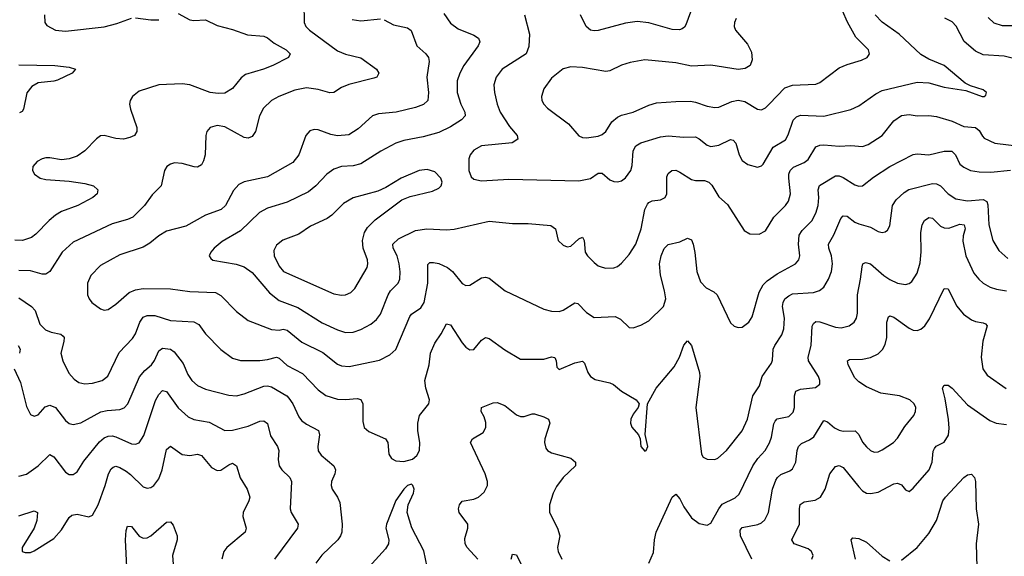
# Model space of a CAD drawing. Header units: inches. Extents: x 501419 to 657765, y 482282 to 547532.
# Tile 46 of 225: x 553475 to 558539, y 524285 to 527045. Entities that reach past the tile are written whole.
import ezdxf

# ---------------------------------------------------------------- set-up
doc = ezdxf.new("R2010")
doc.units = ezdxf.units.IN
doc.header["$MEASUREMENT"] = 0
doc.layers.add('A5552', color=7, linetype='Continuous')

msp = doc.modelspace()

# ---------------------------------------------------------------- linework, layer by layer
at = {"layer": 'A5552', "color": 6}
for points, elevation in [([(554936.9, 527130), (554937.7, 527030), (554947.2, 527010), (554965.5, 526990), (555110, 526883.8), (555150, 526867.9), (555230, 526849), (555310.1, 526790), (555321.8, 526770), (555311, 526750), (555296.8, 526743.2), (555167.9, 526712.1), (555130, 526696.2), (555090, 526670.9), (555070, 526669.1), (555010, 526686.3), (554950, 526695), (554890, 526682.8), (554807.7, 526650), (554770.8, 526629.2), (554729.5, 526590), (554707.9, 526550), (554688, 526470), (554670, 526443.9), (554650, 526435.5), (554630, 526438.9), (554530, 526494.4), (554490, 526500), (554455, 526490), (554438.3, 526470), (554432.3, 526450), (554429.6, 526350), (554421.1, 526318.9), (554410, 526298.8), (554390, 526287.2), (554372.6, 526287.4), (554310, 526305.7), (554271.4, 526308.6), (554250, 526302.1), (554232.5, 526290), (554220.4, 526270), (554203.4, 526190), (554156.5, 526143.5), (554116.2, 526090), (554056.3, 526030), (554030, 526016.7), (553950, 525994.3), (553750, 525900.9), (553692.8, 525850), (553630.2, 525749.8), (553610, 525736.1), (553590, 525736.5), (553530, 525753.9), (553470, 525754.7)], 2700), ([(556942.5, 527130), (556901.3, 527018.7), (556894.1, 527005.9), (556882.4, 526997.6), (556867.6, 526992.4), (556830, 526993.6), (556710, 527028), (556650, 527034.6), (556590, 527026.4), (556450, 526989.2), (556430, 526986.8), (556410, 526991.7), (556387.5, 527010), (556358.4, 527070)], 3000), ([(554290, 527076.6), (554350, 527044.1), (554370, 527041), (554430, 527043.9), (554490, 527015.6), (554570, 526994.8), (554646.8, 526966.8), (554730, 526960.6), (554750, 526951.3), (554783.4, 526923.4), (554846.1, 526890), (554865.9, 526870), (554857.8, 526850), (554776.5, 526810), (554728.4, 526790), (554636.7, 526763.3), (554614, 526746), (554570, 526690.5), (554530, 526667.6), (554495.4, 526664.6), (554455, 526670), (554350, 526709.3), (554310, 526714.8), (554190, 526709.3), (554090, 526676.9), (554054.7, 526650), (554043.2, 526630), (554039.4, 526610), (554044.2, 526584.2), (554077.3, 526490), (554077.6, 526470), (554065.3, 526450), (554041.9, 526438.1), (554009.4, 526430.6), (553970, 526433.7), (553910, 526448.9), (553890, 526446.8), (553870, 526432.8), (553809.6, 526370.4), (553770, 526342.1), (553730, 526329.5), (553690, 526323.6), (553630, 526334.6), (553610, 526334), (553590, 526329.9), (553564.7, 526315.3), (553543.4, 526290), (553540.4, 526270), (553551.4, 526250), (553581, 526230), (553610, 526222.7), (553730, 526214.1), (553810, 526202.6), (553855, 526190), (553876.8, 526170), (553873, 526150), (553850.6, 526130), (553774.6, 526090), (553690, 526058.3), (553659.6, 526040.4), (553627.1, 526012.9), (553558.4, 525941.6), (553535.4, 525924.6), (553490, 525909), (553450, 525910.5)], 2600), ([(553602.7, 527070), (553604.4, 527030), (553614.4, 527014.4), (553659.8, 526990), (553710, 526985.8), (553910, 527007.5), (553975.4, 527024.6), (554050, 527052)], 2600), ([(554070, 527054.7), (554150, 527043.3), (554190, 527044.7)], 2600), ([(555656.2, 527076.2), (555690, 527027.5), (555730, 526997.2), (555810, 526965), (555834.8, 526950), (555841.5, 526930), (555833.6, 526910), (555758.3, 526810), (555738.2, 526770), (555725.3, 526730), (555725.7, 526670), (555744.5, 526610), (555765, 526570), (555766.1, 526550), (555747.7, 526530), (555690, 526494.6), (555630, 526464.8), (555550, 526442.7), (555450, 526423.9), (555410, 526409.6), (555332.1, 526367.9), (555230, 526303), (555190, 526292.8), (555130, 526290), (555090, 526276.4), (555054.4, 526250), (554997.9, 526190), (554959.9, 526160.1), (554850, 526105.8), (554750, 526075.2), (554707.5, 526052.5), (554610, 525959), (554515.9, 525904.1), (554475.7, 525870), (554458.5, 525850), (554449.3, 525830), (554457.3, 525817.3), (554469, 525809), (554588.5, 525788.4), (554630, 525773.9), (554670, 525745), (554760, 525640), (554810, 525601.3), (554905.1, 525565.1), (555030, 525486), (555110, 525449.1), (555150, 525435.8), (555190, 525437.3), (555230, 525451.9), (555280.3, 525479.7), (555310, 525503.3), (555329.8, 525530), (555370, 525630.4), (555382.7, 525650), (555421.4, 525690), (555429.8, 525710.2), (555432.1, 525747.9), (555426.7, 525790), (555416.7, 525830), (555395, 525870), (555394.6, 525890), (555422.4, 525917.6), (555510, 525961), (555568.6, 525968.6), (555670, 525963.6), (555710, 525966.7), (555890, 526009.3), (556010, 525996.9), (556090, 525997.4), (556205.9, 525985.9), (556230, 525970), (556243.4, 525910), (556270, 525885), (556290, 525876.4), (556310, 525879.9), (556350, 525917.4), (556370, 525927.2), (556377.5, 525910), (556382.4, 525850), (556395.2, 525830), (556430, 525795.5), (556450, 525779.8), (556470, 525771.3), (556490, 525767.3), (556530, 525769), (556550, 525776.4), (556570, 525792.1), (556610, 525836.9), (556643.8, 525890), (556671.1, 525970), (556690.6, 526069.4), (556703.3, 526096.7), (556710, 526104.8), (556727.5, 526112.5), (556770, 526117.6), (556794.5, 526130), (556803.3, 526150), (556803.7, 526236.3), (556810, 526254.4), (556829.4, 526270), (556850, 526270.4), (556870, 526261.5), (556930, 526222.5), (556950, 526217.3), (556997, 526217), (557018.5, 526210), (557034.2, 526194.2), (557070, 526134.3), (557114.7, 526094.7), (557201.3, 525961.3), (557230, 525944.2), (557277.3, 525942.7), (557310, 525959.3), (557352.7, 526030), (557412.8, 526090), (557428.4, 526111.6), (557439.6, 526150), (557430.9, 526230), (557431.1, 526250), (557437.9, 526270), (557454.2, 526285.8), (557509.4, 526310), (557530, 526326), (557570, 526391.7), (557590, 526399.7), (557610, 526401.1), (557690, 526394), (557750, 526398.4), (557810, 526392.5), (557837.9, 526402.1), (557910, 526449.8), (557970, 526524), (558010, 526551.6), (558050, 526556.6), (558090.3, 526550.3), (558150, 526551.6), (558190, 526547.4), (558270, 526522.8), (558330, 526495.7), (558390, 526489.5), (558410, 526475.5), (558425.6, 526445.6), (558435.7, 526435.7), (558490, 526409.7), (558630, 526393.3)], 2900), ([(555185, 527045), (555230, 527039.5), (555330, 527049.8)], 2800), ([(556071.9, 527070), (556096.3, 526970), (556092.9, 526907.1), (556079.9, 526870), (555955.9, 526790), (555925.6, 526750), (555913.8, 526710), (555916.3, 526670), (555930.9, 526610), (555946.3, 526570), (555994.7, 526494.7), (556034.2, 526450), (556036.8, 526430), (556008.2, 526411.8), (555850, 526395.6), (555810, 526374.2), (555790.9, 526350), (555785, 526330), (555785, 526270), (555796.3, 526236.3), (555810, 526224.2), (555850, 526215.6), (555990, 526223.9), (556350, 526216.4), (556410, 526228), (556450, 526254.8), (556470, 526256), (556510, 526221.1), (556530, 526213), (556550, 526210.6), (556570, 526216.6), (556590, 526232.3), (556618.4, 526270), (556625.1, 526294.9), (556630.4, 526369.6), (556643.9, 526396.1), (556668.7, 526411.3), (556770, 526442.8), (556810, 526448), (556890, 526440.1), (556950, 526442.1), (556970, 526431.8), (557010, 526398.8), (557030, 526392.9), (557070, 526399), (557130, 526428.9), (557144.9, 526424.9), (557157.8, 526410), (557174.9, 526350), (557190, 526320.2), (557219.8, 526299.8), (557270, 526286.1), (557290, 526292.4), (557298.2, 526301.8), (557350.6, 526389.4), (557412.9, 526427.1), (557427.3, 526452.7), (557452.1, 526527.9), (557470, 526545), (557490, 526554.1), (557610, 526549), (557750, 526582.3), (557790, 526601.2), (557877.2, 526662.8), (557910, 526680.7), (558090, 526723.8), (558150, 526720.4), (558230, 526697.8), (558340.5, 526680.5), (558424.9, 526650), (558434.5, 526650), (558442.9, 526657.1), (558447, 526670), (558430, 526684.8), (558363.9, 526703.9), (558337.9, 526717.9), (558229, 526809), (558150, 526842), (558110, 526866.5), (557998.1, 526970), (557910, 527031.7), (557874.6, 527070)], 3000), ([(557159.9, 527050), (557151.4, 527030), (557150.1, 527010.1), (557156.6, 526990), (557218.4, 526918.4), (557238.5, 526878.5), (557242.4, 526837.6), (557231.4, 526810), (557206.6, 526793.4), (557170, 526789.1), (557029.8, 526810.2), (556930, 526805.6), (556850, 526823.6), (556690, 526838.2), (556614.9, 526825.1), (556569.9, 526810.1), (556510, 526781.3), (556490, 526778.4), (556370, 526799.2), (556310, 526801.8), (556270, 526791.7), (556210, 526744.4), (556169.7, 526690), (556158, 526650), (556160.8, 526630), (556170.1, 526610), (556188.9, 526588.9), (556296.8, 526510), (556350, 526448), (556370, 526438.6), (556390, 526437.5), (556450, 526446.1), (556470, 526453.7), (556489.6, 526470), (556520.9, 526519.1), (556550, 526543.9), (556570, 526554.6), (556630, 526569.7), (556710, 526605.3), (556750, 526616.5), (556850, 526624.4), (556924.9, 526624.9), (556950, 526621), (557010, 526600), (557050, 526593), (557070, 526595), (557136.7, 526623.3), (557170, 526631.6), (557204, 526624), (557270, 526584.1), (557290, 526581.4), (557310, 526591.7), (557330, 526610.3), (557410, 526695.1), (557450, 526707.7), (557570, 526713.2), (557590, 526721.6), (557690, 526797.4), (557730, 526814.8), (557804, 526836), (557832.5, 526850), (557839.7, 526860.3), (557845, 526870), (557840.3, 526890), (557775.6, 526955.6), (557731.5, 527031.5), (557706, 527090)], 3100), ([(558649.4, 526829.4), (558537.6, 526857.6), (558430, 526864.1), (558390, 526883.7), (558332.9, 526932.9), (558290.6, 527010.6), (558270, 527034.2), (558232.3, 527052.3)], 2900), ([(558610, 527012.3), (558530, 527013), (558486.1, 527026.1), (558455.7, 527055.7)], 2800), ([(555350, 527044.8), (555397.8, 527017.8), (555470, 527003.5), (555488.6, 526988.6), (555517.9, 526910), (555563, 526870), (555577.5, 526850), (555580.8, 526830), (555568.8, 526750), (555577.3, 526670), (555573.3, 526630), (555551.7, 526608.3), (555510, 526593.1), (555410.4, 526569.6), (555319.6, 526560.4), (555290, 526550.9), (555216.5, 526483.5), (555167.5, 526452.5), (555110, 526447.6), (555074.6, 526454.5), (555010, 526478), (554990, 526479.5), (554967.2, 526472.8), (554946.5, 526450), (554909.8, 526350), (554879.6, 526310), (554750, 526235.9), (554630, 526210.5), (554602.4, 526197.6), (554574, 526166), (554533, 526090), (554511.3, 526068.7), (554430, 526039.6), (554330, 525983.4), (554230, 525957.3), (554190, 525934.1), (554144.2, 525895.8), (554110, 525875), (553990, 525836.1), (553890, 525780.4), (553840.5, 525730), (553823.7, 525690), (553824.4, 525630), (553831.7, 525610), (553846.1, 525590), (553890, 525558.1), (553910, 525551.1), (553930, 525555.1), (553970, 525582.4), (554038.2, 525641.8), (554070, 525656.3), (554110, 525662.9), (554250, 525660.3), (554350, 525646.9), (554481.3, 525641.3), (554510, 525626.6), (554590, 525543.4), (554650, 525498.6), (554770, 525451.8), (554810, 525449), (554830, 525453.1), (554850, 525448.7), (554926.1, 525386.1), (555033.7, 525333.7), (555110, 525272.6), (555130, 525265.2), (555170, 525261.9), (555326.2, 525293.8), (555379.4, 525320.6), (555410, 525349.4), (555482, 525518), (555490, 525530.3), (555537.4, 525562.6), (555554.7, 525590), (555573.9, 525690), (555574.1, 525785.9), (555583.9, 525796.1), (555603, 525797), (555630, 525790.8), (555675.1, 525770), (555700.2, 525750), (555750, 525687.8), (555770, 525677.3), (555790, 525679.2), (555850, 525716.8), (555870, 525720.4), (555890, 525715.6), (555971.2, 525650), (556170, 525556.4), (556210, 525546.1), (556250, 525544.9), (556270, 525551.4), (556330, 525588.4), (556345.3, 525585.3), (556390, 525539.2), (556430, 525513.3), (556537.9, 525517.9), (556564.6, 525504.6), (556610, 525462.1), (556630, 525459.7), (556670, 525473.7), (556710, 525496.5), (556786.4, 525570), (556797.7, 525610), (556791.8, 525650), (556769.8, 525730.2), (556765.9, 525790), (556773.1, 525830), (556790, 525868.8), (556810, 525888.3), (556870, 525901.7), (556910, 525921.1), (556930, 525912.5), (556937.8, 525890), (556947.1, 525847.1), (556957.7, 525750), (556976.8, 525696.8), (557005.7, 525665.7), (557045.3, 525645.3), (557061.4, 525630), (557130, 525485.9), (557150, 525468.8), (557170, 525461.8), (557190, 525463.4), (557224.1, 525490), (557242.4, 525517.6), (557277.2, 525642.8), (557297.9, 525682.1), (557318.2, 525701.8), (557370, 525737.7), (557465.3, 525790), (557481.5, 525810), (557486.9, 525830), (557480.5, 525890), (557484, 525936), (557498.7, 525961.3), (557549.1, 526010), (557569.5, 526050), (557581, 526090), (557584.2, 526130), (557580.7, 526170), (557588.2, 526191.8), (557670, 526242.3), (557690, 526241.5), (557710, 526233.7), (557770, 526195.7), (557790, 526188.3), (557810, 526190.3), (557865.2, 526234.7), (557950, 526289.7), (558069, 526351), (558090, 526354.9), (558150, 526350), (558230, 526367.9), (558268.8, 526368.8), (558286.7, 526350), (558310, 526302.4), (558330, 526286), (558365.1, 526270), (558410, 526262.9), (558470, 526261.2), (558570, 526270.4)], 2800), ([(553470, 526812.7), (553656, 526810), (553730, 526800.6), (553761.3, 526790), (553745.7, 526770), (553670, 526734.3), (553650, 526727.9), (553570, 526719.4), (553538.3, 526701.7), (553511.4, 526668.6), (553494.7, 526585.3), (553487.7, 526572.3), (553474.8, 526565.2)], 2500), ([(553470, 525614.5), (553535.5, 525570), (553555, 525550), (553579.2, 525479.3), (553608.3, 525450), (553637.8, 525437.8), (553686.9, 525426.9), (553698, 525418), (553703.1, 525410), (553702, 525390), (553687.4, 525330), (553696.4, 525290), (553727.8, 525227.8), (553755.8, 525195.8), (553779.6, 525179.6), (553810, 525171.7), (553850, 525175.2), (553898.5, 525190), (553928.5, 525211.5), (553986, 525334), (554055.3, 525404.7), (554070.1, 525430), (554092.6, 525490), (554110, 525515.7), (554130, 525524.1), (554170, 525524.1), (554250, 525498.6), (554370.9, 525490.9), (554397, 525477), (554430, 525430.1), (554510, 525348.6), (554570, 525304.6), (554610, 525292.8), (554710, 525292.9), (554750, 525297.7), (554795.4, 525310), (554810, 525304.5), (554850, 525266.2), (554930, 525225.4), (555010, 525140.7), (555050, 525111.6), (555110, 525093.8), (555150, 525091.4), (555210, 525097.6), (555230, 525092.4), (555239.4, 525070), (555239.3, 524979.3), (555247.4, 524947.4), (555270, 524926.6), (555355.7, 524890), (555367.9, 524870), (555372.7, 524810), (555387.8, 524787.8), (555410, 524777.1), (555450, 524772.3), (555495.6, 524784.4), (555517, 524803), (555530.9, 524829.1), (555532.9, 524870), (555522.8, 524930), (555521.8, 524970), (555531.3, 525010), (555579.4, 525070), (555581, 525079), (555582.6, 525090), (555564.2, 525150), (555559, 525190), (555580.4, 525270), (555587.2, 525330), (555610, 525381), (555643.4, 525430), (555670, 525481.1), (555690, 525474.9), (555750, 525383.1), (555770, 525360.1), (555790, 525347.2), (555810, 525349.2), (555850, 525397.2), (555870, 525410.1), (555890, 525406), (555970, 525347.4), (556050, 525298.7), (556170, 525299.2), (556210, 525310.3), (556227.3, 525307.3), (556234.7, 525290), (556238.1, 525258.1), (556250, 525245.5), (556330, 525280.9), (556370, 525288.7), (556378.9, 525278.9), (556396, 525230), (556410, 525209.7), (556435.1, 525195.1), (556510, 525177.6), (556528.2, 525168.2), (556570, 525134.6), (556646, 525090), (556660.6, 525070), (556655.9, 525050), (556630, 525015.4), (556617.5, 524990), (556615.4, 524970), (556622.8, 524950), (556657.6, 524910), (556665.1, 524890), (556669.6, 524850), (556690, 524825.8), (556696.9, 524830), (556705.8, 524850), (556691.2, 524911.2), (556703.9, 525070), (556747.4, 525150), (556840.8, 525259.2), (556868.5, 525310), (556890, 525370.8), (556910, 525392.5), (556930, 525368.7), (556971.8, 525230), (556973.2, 525210), (556952.9, 525050), (556981.2, 524810), (556990, 524794.3), (557010, 524784.1), (557050, 524782.3), (557065.4, 524790), (557110, 524830.1), (557190, 524930.4), (557217.5, 524990), (557245, 525110), (557278.8, 525161.2), (557293.4, 525210), (557341.9, 525278.1), (557346.8, 525293.2), (557350.5, 525350), (557358.9, 525370), (557395.1, 525424.9), (557405.3, 525454.7), (557408.1, 525510), (557398.5, 525570), (557400.9, 525590), (557410, 525608.6), (557430, 525625.3), (557450, 525634.2), (557557.5, 525642.5), (557588.3, 525651.7), (557610, 525670.1), (557635.2, 525710), (557650.5, 525750), (557655.5, 525790), (557649.7, 525830), (557635.4, 525870), (557635, 525890), (557662.4, 525937.6), (557698, 526022), (557710, 526035.8), (557730, 526033.9), (557770, 526004), (557790, 525994.5), (557850, 525977.9), (557890, 525955.6), (557910, 525949.8), (557926.4, 525953.6), (557937.2, 525962.8), (557950, 525984.8), (557963.4, 526090), (557981.9, 526118.1), (558023.4, 526156.6), (558048.4, 526171.6), (558170, 526201.6), (558190, 526201.4), (558210, 526191), (558250, 526149.7), (558290, 526123.5), (558350, 526114.1), (558430, 526120.9), (558448.7, 526110), (558453.2, 526093.2), (558459.7, 525990), (558480, 525910), (558510, 525857.3), (558557.4, 525817.4)], 2700), ([(556710, 524250), (556734.7, 524305.3), (556738.9, 524370), (556748.5, 524410), (556830, 524590.1), (556850, 524605), (556870, 524580.3), (556890, 524539), (556930, 524482.7), (556970, 524454.1), (557010, 524445.4), (557030, 524455), (557069.8, 524530), (557087.3, 524552.7), (557154, 524586), (557175.4, 524604.6), (557245, 524750), (557271.4, 524788.6), (557309.2, 524830), (557331.2, 524868.8), (557342.1, 524897.9), (557353.3, 524966.7), (557359.8, 524980.1), (557370, 524991.8), (557430, 525005), (557453.3, 525026.7), (557460.2, 525050), (557460, 525110), (557465.6, 525134.4), (557490, 525145.3), (557567.1, 525152.9), (557589.1, 525170), (557589.6, 525190), (557582.3, 525210), (557530.9, 525290.9), (557529.3, 525310), (557545.4, 525370), (557551.1, 525468.9), (557557.2, 525482.8), (557570, 525492.5), (557590, 525491.6), (557670, 525463), (557699.5, 525460.5), (557741.3, 525470), (557766.6, 525490), (557777.9, 525510), (557784.4, 525535.6), (557783.4, 525630), (557799.8, 525710), (557806.8, 525773.2), (557811.3, 525788.7), (557824.7, 525795.3), (557850, 525789.4), (557918.6, 525730), (557950, 525708.7), (557990, 525689.8), (558030, 525683.4), (558050, 525687.9), (558062.4, 525697.6), (558090, 525740.7), (558106, 525794), (558111.8, 525851.8), (558109.3, 525950), (558115.3, 525990), (558128, 526012), (558150, 526027.7), (558170, 526024.1), (558210, 525983.7), (558230, 525973.7), (558253.5, 525973.5), (558310, 525993.7), (558332.1, 525990), (558337.2, 525970), (558327.1, 525932.9), (558325.2, 525905.2), (558341, 525830), (558382.1, 525742.1), (558406.9, 525710), (558430, 525690), (558465.8, 525670), (558498.8, 525658.8), (558549.7, 525649.7)], 2600), ([(557239.5, 524270), (557182.4, 524390), (557180.8, 524419.2), (557190, 524432.8), (557271.5, 524448.5), (557290, 524457.1), (557307.3, 524472.7), (557326.7, 524510), (557346.3, 524630), (557363.2, 524676.8), (557371.4, 524690), (557390, 524705.5), (557435.5, 524724.5), (557450, 524735.3), (557465.9, 524770), (557472.8, 524830), (557479.9, 524850), (557495.1, 524864.9), (557536.3, 524883.7), (557559.7, 524900.3), (557610, 524983.5), (557630, 524976.8), (557665.7, 524945.7), (557690, 524933.5), (557710, 524929.4), (557770.8, 524930.8), (557790, 524911.3), (557810, 524872.8), (557830, 524848.5), (557850, 524829.6), (557870, 524821.5), (557890, 524823.4), (557910, 524832.3), (557968.9, 524871.1), (557990, 524893.6), (558026.6, 524953.4), (558072.5, 525010), (558081.7, 525030), (558083.1, 525050), (558074.9, 525070), (558052.3, 525090), (557999, 525110), (557904, 525124), (557830, 525157.2), (557790, 525183), (557770, 525203.8), (557735.1, 525270), (557732.8, 525290), (557743.1, 525296.9), (557810, 525299.9), (557850, 525307), (557890, 525326.6), (557911.6, 525348.4), (557925.5, 525374.5), (557934.3, 525410), (557935, 525490), (557943, 525517), (557950, 525521.6), (557970, 525515.4), (558050, 525458), (558070, 525448.5), (558090, 525446.3), (558110, 525452.5), (558130, 525470.9), (558153.8, 525506.2), (558230, 525662.4), (558250, 525659.9), (558293.3, 525573.3), (558328.1, 525530), (558370, 525501.8), (558390, 525492.7), (558430, 525485.9), (558441.3, 525481.3), (558450, 525471), (558427.7, 525392.3), (558419.5, 525310), (558428.6, 525250), (558450, 525217.4), (558547.7, 525147.7)], 2500), ([(553445.9, 525250), (553478.9, 525178.9), (553510, 525055.4), (553530, 525014.4), (553550, 525006.5), (553570, 525013.5), (553605.5, 525054.5), (553630, 525062.7), (553658.5, 525050), (553710, 524982.9), (553730, 524968.9), (553750, 524963.4), (553790, 524971), (553892.4, 525027.6), (553925, 525035), (553990, 525040), (554011.9, 525048.1), (554030.6, 525069.4), (554092, 525208), (554118.5, 525241.5), (554153.7, 525270), (554168.2, 525291.8), (554190, 525342.3), (554210, 525355.7), (554250, 525351.2), (554270, 525336.1), (554316.3, 525276.3), (554340.1, 525220.1), (554360.4, 525190), (554390, 525163.9), (554430, 525144.6), (554550, 525113.5), (554590, 525110.7), (554630, 525120.4), (554730, 525160), (554750, 525162.3), (554770, 525157.2), (554849, 525110), (554859.3, 525099.3), (554879.3, 525070), (554910, 525002.1), (554924, 524984), (554950, 524964), (555012.1, 524932.1), (555017.5, 524910), (555007.8, 524850), (555010, 524828.3), (555024.7, 524804.7), (555091, 524750), (555099.5, 524730), (555096, 524710), (555078.7, 524670), (555076.7, 524650), (555082.4, 524630), (555109.6, 524589.6), (555122, 524562), (555134.3, 524450), (555132.2, 524410), (555125.2, 524390), (555111.3, 524370), (555028.7, 524291.3), (554997.6, 524250)], 2600), ([(553467.8, 525370), (553477, 525350), (553474.7, 525330)], 2600), ([(553470, 524697.2), (553510, 524707.5), (553570, 524749.8), (553630, 524809), (553650, 524797.2), (553710, 524718.1), (553730, 524706.1), (553750, 524706.2), (553770, 524719.7), (553805.3, 524774.7), (553886.3, 524873.7), (553910, 524894.6), (553930, 524903.9), (553950, 524905), (553970, 524899.7), (554050, 524863.7), (554070, 524862.1), (554090, 524869.2), (554113.1, 524906.9), (554172.9, 525087.1), (554190, 525118.1), (554210, 525137.1), (554230, 525132.3), (554289.3, 525049.3), (554342.2, 525002.2), (554370, 524989.2), (554450, 524975.5), (554530, 524933), (554570, 524933.8), (554650, 524954), (554710, 524980.4), (554730, 524982.7), (554748.7, 524968.7), (554765.1, 524905.1), (554801.6, 524850), (554808, 524830), (554803.7, 524783.7), (554809.4, 524750), (554822.5, 524730), (554864.1, 524690), (554873.7, 524670), (554866.8, 524530), (554871.1, 524510), (554906.6, 524450), (554903.9, 524430), (554784.8, 524270)], 2500), ([(557548.7, 524270), (557556.2, 524290), (557547.6, 524310), (557530, 524323.4), (557458.2, 524350), (557445.6, 524370), (557486, 524450), (557485, 524530), (557488.9, 524551.1), (557510, 524566.1), (557566.2, 524573.8), (557593.8, 524590), (557617.7, 524630), (557640.5, 524710), (557670, 524747.7), (557690, 524752.6), (557710, 524742.6), (557790, 524642.7), (557810, 524622.1), (557830, 524610.8), (557850, 524608), (557890, 524615.8), (557970, 524658), (557990, 524661.8), (558010, 524652.2), (558030, 524627.8), (558050, 524619.1), (558070, 524635), (558151.3, 524730), (558168, 524770), (558173.3, 524826.7), (558179.6, 524840.4), (558188.6, 524851.4), (558230, 524872.8), (558251.2, 524908.8), (558255, 524945), (558251.4, 524988.6), (558235.1, 525095.1), (558221.2, 525150), (558230, 525165.6), (558250, 525164.8), (558270, 525150.3), (558350, 525063.4), (558464.2, 524984.2), (558496.6, 524970), (558550, 524963.9)], 2400), ([(555830.9, 524270), (555777.1, 524330), (555766.1, 524350), (555763.7, 524376.3), (555778.9, 524430), (555779.1, 524450), (555734.8, 524510), (555731.5, 524530), (555736.6, 524550), (555750, 524569.1), (555810, 524578.7), (555834.7, 524590), (555864, 524616), (555880.4, 524650), (555881.5, 524670), (555869.2, 524710), (555793.3, 524870), (555803.2, 524890), (555858.3, 524921.7), (555871.9, 524948.1), (555872.8, 524972.8), (555863.3, 525003.3), (555848.7, 525030), (555849.9, 525050), (555910, 525074), (555930, 525076.9), (555970, 525060.8), (556030, 525013.1), (556050, 525003.4), (556070, 525005), (556110, 525018.4), (556122.7, 525017.3), (556170, 525002.6), (556194.6, 524990), (556200.8, 524970), (556175.4, 524890), (556174.4, 524870), (556181.5, 524841.5), (556189.3, 524829.3), (556210, 524817.4), (556309.4, 524790), (556333.3, 524770), (556333.6, 524750), (556270.1, 524690), (556235.4, 524644.6), (556218.2, 524610), (556199.4, 524550), (556199.3, 524510), (556240.9, 524430), (556253.2, 524390), (556241.3, 524330), (556243.5, 524310), (556263.8, 524270)], 2600), ([(553470, 524493.6), (553550, 524519.6), (553565.9, 524510), (553562.8, 524470), (553550.4, 524429.6), (553488.4, 524330), (553487.3, 524310), (553504.1, 524304.1), (553530, 524305), (553550, 524313.7), (553650, 524376.4), (553690, 524422.1), (553730, 524485.7), (553743.9, 524496.1), (553770, 524501.2), (553830, 524487.8), (553850, 524497.2), (553878.1, 524550), (553914.9, 524650), (553931.9, 524710), (553945, 524735), (553955.8, 524744.2), (553970, 524748.3), (553990, 524742.2), (554022.6, 524722.6), (554045.8, 524705.8), (554110, 524643), (554130, 524635.5), (554150, 524639.1), (554164.8, 524650), (554190, 524682.9), (554207.2, 524730), (554230, 524834.2), (554250, 524851.8), (554310, 524808.8), (554350, 524803.6), (554390, 524811.2), (554410, 524804.5), (554462.1, 524742.1), (554490, 524726.9), (554510, 524728.5), (554550, 524755.7), (554570, 524763.6), (554590, 524750.1), (554609.5, 524689.5), (554645.6, 524630), (554658.6, 524590), (554653.8, 524570), (554624.6, 524510), (554621.9, 524490), (554639.9, 524430), (554633.8, 524410), (554540.2, 524330), (554525.3, 524310), (554515.3, 524270)], 2400), ([(558010, 524265.8), (558090, 524330.4), (558150, 524403.1), (558189.1, 524470), (558222.6, 524570), (558235.6, 524590), (558330, 524690.5), (558350, 524704.5), (558370, 524707.2), (558385, 524690), (558390.5, 524670), (558394, 524530), (558405.6, 524450), (558394.1, 524350), (558398.4, 524170)], 2300), ([(555579.4, 524190), (555554.2, 524314.2), (555492.3, 524432.3), (555468.2, 524510), (555472.4, 524550), (555500.9, 524610), (555504.2, 524630), (555497.1, 524650), (555490, 524656.5), (555470, 524649.8), (555450, 524630.6), (555410, 524572.9), (555361.8, 524450), (555358.8, 524430), (555373.6, 524370), (555371.7, 524350), (555356.8, 524323.2), (555270.1, 524230)], 2700), ([(554026.6, 524230), (554018.8, 524370), (554022.5, 524417.4), (554030, 524440.1), (554050, 524438.2), (554089.7, 524389.7), (554110, 524378.6), (554130, 524379.5), (554150.1, 524389.9), (554230, 524460.3), (554250, 524463.2), (554264.9, 524444.9), (554285.1, 524390), (554285.4, 524370), (554261.8, 524290), (554264.2, 524244.2)], 2300), ([(557772.6, 524270), (557750.3, 524369.7), (557760.4, 524379.6), (557790, 524377.6), (557830, 524357.8), (557910, 524285.7), (557950, 524261.3)], 2300), ([(556001.9, 524270), (556010, 524297), (556030, 524292.3), (556098.5, 524150)], 2500)]:
    msp.add_lwpolyline(points, dxfattribs=dict(at, elevation=elevation))
at = {"layer": 'A5552', "color": 6, "elevation": 3000}
msp.add_lwpolyline([(555570, 526274.4), (555530, 526268.6), (555436.8, 526230), (555357.7, 526182.3), (555316.7, 526163.3), (555190, 526128.6), (555140.7, 526099.3), (555080, 526040), (555057, 526023), (554970, 525983.3), (554910, 525941.1), (554828.5, 525911.5), (554795.3, 525884.7), (554782.5, 525857.5), (554784.6, 525830), (554810, 525778.1), (554831.4, 525750), (555090, 525635.3), (555130, 525627.6), (555150, 525629.8), (555177.5, 525642.5), (555198.2, 525661.8), (555261.2, 525770), (555265.7, 525790), (555263.8, 525810), (555241.8, 525870), (555237.3, 525910), (555248.3, 525950), (555263.9, 525976.1), (555303.9, 526016.1), (555440.9, 526119.1), (555484, 526136), (555597.9, 526162.1), (555630, 526178.1), (555642.4, 526190), (555647.5, 526210), (555641, 526230), (555610, 526261.7)], close=True, dxfattribs=at)

doc.saveas('drawing.dxf')
